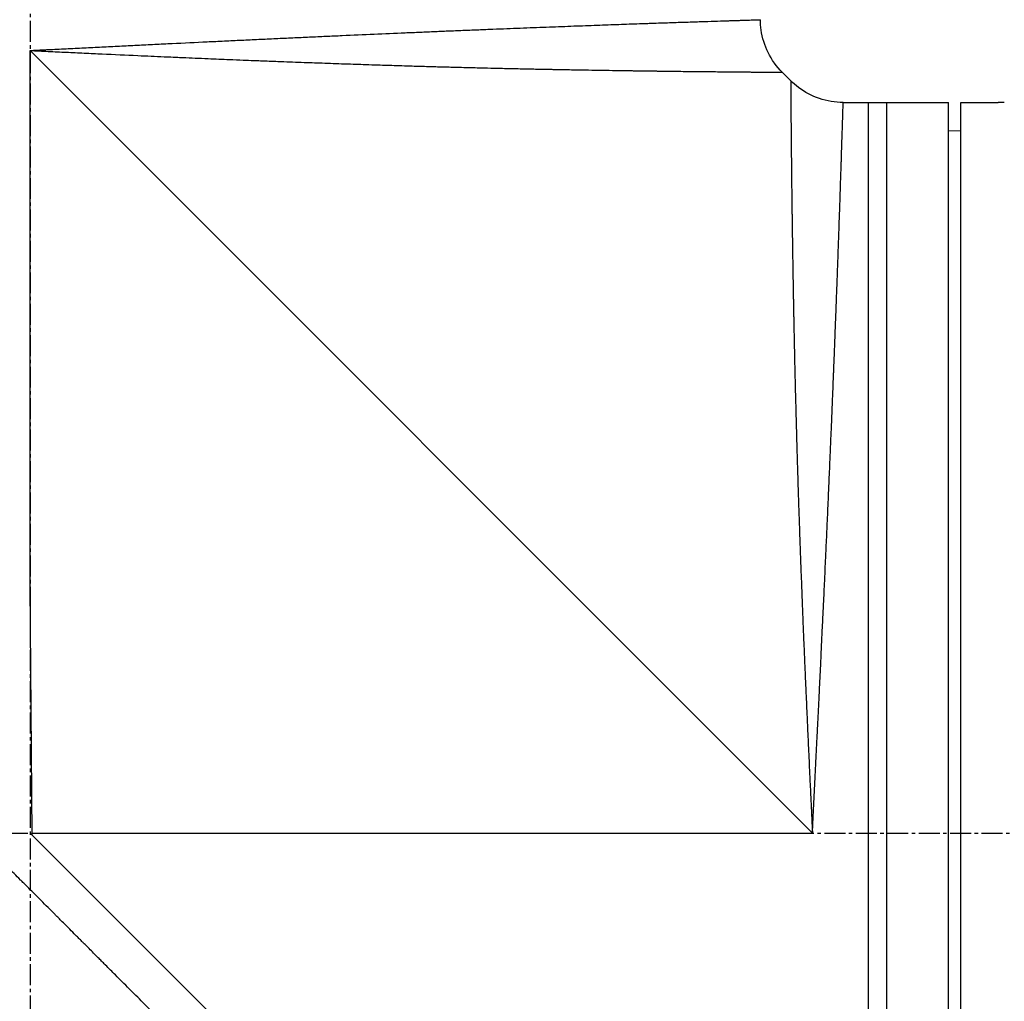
# Model space of a CAD drawing. Header units: millimetres. Extents: x 0 to 4378, y 0 to 2376.
# Tile 240 of 256: x 241 to 320, y 1222 to 1302. Entities that reach past the tile are written whole.
import ezdxf

# ---------------------------------------------------------------- set-up
doc = ezdxf.new("R2010")
doc.units = ezdxf.units.MM
doc.header["$LTSCALE"] = 0.2
doc.linetypes.add('CENTER2', pattern=[1.125, 0.75, -0.125, 0.125, -0.125])
doc.layers.add('02_Center Line', color=1, linetype='CENTER2')

# ---------------------------------------------------------------- blocks, each defined once
blk = doc.blocks.new('A$C078f5041')
for p, q in [((-63.2, 736.1), (0, 799.3)), ((0, 756.1), (0, 799.3)), ((-23.246, 798.3), (-23.246, 798.3)), ((-61.443, 796.857), (-60.757, 797.543)), ((-75.2, 795.098), (-78.2, 795.098)), ((-75.2, 677.102), (-75.2, 795.098)), ((-74.2, 677.1), (-74.2, 795.1)), ((-65.685, 795.1), (-74.2, 795.1)), ((-69.2, 677.1), (-69.2, 795.1)), ((-67.7, 795.1), (-67.7, 677.1)), ((-75.2, 792.795), (-74.2, 792.813)), ((-0.176, 735.927), (0, 756.1)), ((-0.175, 736.1), (-63.2, 736.1)), ((-22.441, 713.659), (-0.176, 735.924)), ((-0.176, 735.924), (0, 736.1)), ((-0.176, 735.927), (0, 736.1)), ((-0.176, 735.924), (-0.176, 735.927))]:
    blk.add_line(p, q)
for points, knots in [([(-60.757, 797.543), (-60.299, 798.001), (-59.911, 798.542), (-59.34, 799.694), (-59.147, 800.318), (-59.02, 801.225), (-59, 801.506), (-59, 801.785)], [0, 0, 0, 0, 0.1945418, 0.1945418, 0.385603, 0.385603, 0.4694914, 0.4694914, 0.4694914, 0.4694914]), ([(0, 799.3), (-0.015, 799.301), (-0.045, 799.302), (-0.106, 799.305), (-0.212, 799.31), (-0.364, 799.318), (-0.546, 799.326), (-0.789, 799.338), (-1.093, 799.353), (-1.578, 799.377), (-2.183, 799.406), (-2.908, 799.442), (-3.631, 799.478), (-4.593, 799.526), (-5.792, 799.586), (-7.225, 799.657), (-8.652, 799.728), (-10.073, 799.798), (-11.96, 799.891), (-13.835, 799.981), (-15.698, 800.07), (-16.858, 800.124), (-17.782, 800.168), (-18.474, 800.201), (-19.165, 800.233), (-19.854, 800.265), (-20.539, 800.297), (-21.446, 800.339), (-22.569, 800.391), (-23.899, 800.451), (-25.65, 800.53), (-27.795, 800.624), (-29.884, 800.715), (-31.521, 800.784), (-32.732, 800.836), (-33.925, 800.885), (-35.101, 800.933), (-36.066, 800.972), (-36.83, 801.003), (-37.587, 801.033), (-38.515, 801.07), (-39.603, 801.112), (-40.663, 801.154), (-42.042, 801.206), (-43.7, 801.268), (-45.27, 801.326), (-46.473, 801.369), (-47.349, 801.4), (-48.198, 801.431), (-49.021, 801.459), (-49.684, 801.482), (-50.201, 801.5), (-50.707, 801.517), (-51.318, 801.538), (-52.252, 801.569), (-53.336, 801.605), (-54.506, 801.644), (-55.547, 801.677), (-56.305, 801.701), (-56.846, 801.718), (-57.156, 801.728), (-57.387, 801.735), (-57.552, 801.741), (-57.709, 801.746), (-57.906, 801.752), (-58.129, 801.759), (-58.438, 801.768), (-58.677, 801.775), (-58.844, 801.78), (-58.934, 801.783), (-58.979, 801.785), (-58.997, 801.785), (-59, 801.785), (-59, 801.785), (-59, 801.785)], [-0.0000644, -0.0000644, -0.0000644, -0.0000644, -0.0000148, 0.0000348, 0.000134, 0.0003324, 0.0005308, 0.0007292, 0.001126, 0.0015228, 0.0023163, 0.0031099, 0.0039035, 0.0046971, 0.0062842, 0.0078714, 0.0094585, 0.0110457, 0.0126328, 0.0158071, 0.0173942, 0.0189814, 0.019775, 0.0205685, 0.0213621, 0.0221557, 0.0229493, 0.0237428, 0.02533, 0.0269171, 0.0285043, 0.0316786, 0.0348529, 0.03644, 0.0380272, 0.0396143, 0.0412015, 0.0427886, 0.0435822, 0.0443758, 0.0459629, 0.04755, 0.0491372, 0.0507243, 0.0538986, 0.0570729, 0.0586601, 0.0602472, 0.0618344, 0.0634215, 0.0650087, 0.0658022, 0.0665958, 0.068183, 0.0697701, 0.0729444, 0.0761187, 0.079293, 0.0824673, 0.0840544, 0.0856416, 0.0864352, 0.0872287, 0.0880223, 0.0888159, 0.090403, 0.0919902, 0.0951645, 0.0967516, 0.0983388, 0.0999259, 0.1007195, 0.1015131, 0.1015159, 0.1015159, 0.1015159, 0.1015159]), ([(0, 799.3), (-0.121, 799.294), (-0.244, 799.288), (-0.366, 799.282), (-0.488, 799.276), (-0.61, 799.27), (-0.732, 799.264), (-0.977, 799.252), (-1.22, 799.241), (-1.463, 799.229), (-1.713, 799.217), (-1.962, 799.205), (-2.211, 799.193), (-2.448, 799.182), (-2.685, 799.17), (-2.92, 799.159), (-3.408, 799.136), (-3.892, 799.113), (-4.372, 799.091), (-4.381, 799.09), (-4.39, 799.09), (-4.399, 799.09), (-4.875, 799.067), (-5.349, 799.045), (-5.819, 799.024), (-6.793, 798.979), (-7.753, 798.935), (-8.696, 798.892), (-8.701, 798.892), (-8.705, 798.892), (-8.709, 798.892), (-9.423, 798.86), (-10.128, 798.828), (-10.824, 798.797), (-11.068, 798.787), (-11.312, 798.776), (-11.554, 798.765), (-11.726, 798.758), (-11.897, 798.751), (-12.067, 798.743), (-12.757, 798.714), (-13.438, 798.685), (-14.108, 798.656), (-14.203, 798.652), (-14.298, 798.648), (-14.393, 798.645), (-14.973, 798.62), (-15.546, 798.597), (-16.111, 798.574), (-16.483, 798.559), (-16.851, 798.544), (-17.215, 798.529), (-17.508, 798.517), (-17.798, 798.506), (-18.086, 798.494), (-18.265, 798.487), (-18.443, 798.48), (-18.62, 798.474), (-19.091, 798.455), (-19.557, 798.437), (-20.016, 798.42), (-20.659, 798.395), (-21.291, 798.371), (-21.911, 798.349), (-22.204, 798.338), (-22.494, 798.327), (-22.781, 798.317), (-23.053, 798.307), (-23.323, 798.297), (-23.591, 798.288), (-24.198, 798.266), (-24.793, 798.245), (-25.377, 798.225), (-25.411, 798.224), (-25.445, 798.223), (-25.479, 798.222), (-26.035, 798.203), (-26.579, 798.185), (-27.114, 798.167), (-27.452, 798.156), (-27.786, 798.145), (-28.116, 798.135), (-28.346, 798.127), (-28.574, 798.12), (-28.8, 798.113), (-29.361, 798.096), (-29.91, 798.079), (-30.446, 798.063), (-30.528, 798.06), (-30.61, 798.058), (-30.691, 798.055), (-31.148, 798.042), (-31.596, 798.029), (-32.035, 798.016), (-32.432, 798.005), (-32.822, 797.994), (-33.204, 797.984), (-33.329, 797.98), (-33.452, 797.977), (-33.575, 797.974), (-33.758, 797.969), (-33.94, 797.964), (-34.12, 797.959), (-34.613, 797.946), (-35.094, 797.934), (-35.563, 797.922), (-35.593, 797.921), (-35.623, 797.92), (-35.653, 797.92), (-36.063, 797.909), (-36.463, 797.9), (-36.853, 797.89), (-36.885, 797.889), (-36.917, 797.889), (-36.949, 797.888), (-37.32, 797.879), (-37.682, 797.871), (-38.036, 797.863), (-38.13, 797.861), (-38.224, 797.858), (-38.316, 797.856), (-38.755, 797.847), (-39.181, 797.837), (-39.594, 797.828), (-39.843, 797.823), (-40.087, 797.818), (-40.326, 797.813), (-40.493, 797.81), (-40.658, 797.806), (-40.821, 797.803), (-41.21, 797.795), (-41.587, 797.788), (-41.952, 797.781), (-42.013, 797.78), (-42.074, 797.778), (-42.137, 797.777), (-42.197, 797.776), (-42.26, 797.775), (-42.325, 797.774), (-42.384, 797.773), (-42.445, 797.771), (-42.51, 797.77), (-42.514, 797.77), (-42.517, 797.77), (-42.52, 797.77), (-42.535, 797.77), (-42.551, 797.769), (-42.566, 797.769), (-42.632, 797.768), (-42.704, 797.767), (-42.779, 797.765), (-42.85, 797.764), (-42.925, 797.762), (-43.001, 797.761), (-43.075, 797.76), (-43.15, 797.758), (-43.225, 797.757), (-43.238, 797.757), (-43.251, 797.756), (-43.263, 797.756), (-43.681, 797.748), (-44.086, 797.741), (-44.479, 797.734), (-44.516, 797.734), (-44.553, 797.733), (-44.589, 797.732), (-44.949, 797.726), (-45.299, 797.72), (-45.638, 797.714), (-45.955, 797.709), (-46.263, 797.704), (-46.563, 797.699), (-46.635, 797.698), (-46.706, 797.697), (-46.776, 797.696), (-47.139, 797.69), (-47.49, 797.685), (-47.829, 797.68), (-48.034, 797.677), (-48.234, 797.674), (-48.43, 797.671), (-48.566, 797.67), (-48.7, 797.668), (-48.832, 797.666), (-49.148, 797.661), (-49.452, 797.657), (-49.746, 797.653), (-49.806, 797.653), (-49.866, 797.652), (-49.926, 797.651), (-49.985, 797.65), (-50.045, 797.649), (-50.106, 797.649), (-50.133, 797.648), (-50.161, 797.648), (-50.189, 797.647), (-50.195, 797.647), (-50.201, 797.647), (-50.208, 797.647), (-50.271, 797.646), (-50.337, 797.646), (-50.404, 797.645), (-50.47, 797.644), (-50.536, 797.643), (-50.603, 797.642), (-50.641, 797.642), (-50.679, 797.641), (-50.716, 797.641), (-50.821, 797.639), (-50.925, 797.638), (-51.027, 797.636), (-51.245, 797.634), (-51.458, 797.631), (-51.666, 797.628), (-51.723, 797.628), (-51.78, 797.627), (-51.836, 797.626), (-52.087, 797.623), (-52.33, 797.62), (-52.566, 797.617), (-52.837, 797.614), (-53.098, 797.611), (-53.35, 797.608), (-53.384, 797.608), (-53.418, 797.607), (-53.452, 797.607), (-53.732, 797.604), (-54.001, 797.601), (-54.259, 797.598), (-54.419, 797.597), (-54.574, 797.595), (-54.726, 797.594), (-54.827, 797.593), (-54.926, 797.592), (-55.024, 797.591), (-55.261, 797.589), (-55.488, 797.587), (-55.704, 797.585), (-55.757, 797.584), (-55.809, 797.584), (-55.861, 797.583), (-55.896, 797.583), (-55.932, 797.582), (-55.968, 797.582), (-56.019, 797.582), (-56.071, 797.581), (-56.123, 797.581), (-56.158, 797.58), (-56.194, 797.58), (-56.229, 797.58), (-56.41, 797.578), (-56.586, 797.576), (-56.758, 797.574), (-56.863, 797.573), (-56.966, 797.573), (-57.067, 797.572), (-57.129, 797.571), (-57.189, 797.57), (-57.25, 797.57), (-57.407, 797.569), (-57.561, 797.567), (-57.71, 797.566), (-57.745, 797.566), (-57.779, 797.565), (-57.813, 797.565), (-57.849, 797.565), (-57.885, 797.565), (-57.918, 797.564), (-57.952, 797.564), (-57.983, 797.564), (-58.013, 797.564), (-58.019, 797.563), (-58.026, 797.563), (-58.032, 797.563), (-58.047, 797.563), (-58.061, 797.563), (-58.075, 797.563), (-58.095, 797.563), (-58.114, 797.563), (-58.133, 797.562), (-58.146, 797.562), (-58.159, 797.562), (-58.173, 797.562), (-58.224, 797.561), (-58.279, 797.561), (-58.336, 797.56), (-58.395, 797.56), (-58.457, 797.559), (-58.521, 797.558), (-58.587, 797.558), (-58.656, 797.557), (-58.727, 797.556), (-58.77, 797.556), (-58.814, 797.556), (-58.859, 797.555), (-58.887, 797.555), (-58.916, 797.555), (-58.945, 797.555), (-59.017, 797.554), (-59.09, 797.554), (-59.165, 797.554), (-59.237, 797.553), (-59.309, 797.553), (-59.382, 797.553), (-59.414, 797.552), (-59.445, 797.552), (-59.476, 797.552), (-59.497, 797.552), (-59.518, 797.552), (-59.538, 797.552), (-59.558, 797.551), (-59.576, 797.551), (-59.593, 797.551), (-59.601, 797.551), (-59.608, 797.551), (-59.615, 797.551), (-59.674, 797.551), (-59.729, 797.55), (-59.78, 797.55), (-59.832, 797.55), (-59.88, 797.55), (-59.926, 797.55), (-59.972, 797.549), (-60.015, 797.549), (-60.055, 797.549), (-60.06, 797.549), (-60.065, 797.549), (-60.07, 797.549), (-60.105, 797.548), (-60.138, 797.548), (-60.169, 797.548), (-60.205, 797.548), (-60.238, 797.547), (-60.269, 797.547), (-60.301, 797.546), (-60.33, 797.546), (-60.356, 797.546), (-60.383, 797.545), (-60.407, 797.545), (-60.428, 797.545), (-60.433, 797.545), (-60.438, 797.545), (-60.443, 797.545), (-60.446, 797.545), (-60.449, 797.545), (-60.452, 797.545), (-60.453, 797.545), (-60.454, 797.545), (-60.455, 797.545), (-60.469, 797.544), (-60.483, 797.544), (-60.497, 797.544), (-60.51, 797.544), (-60.523, 797.544), (-60.536, 797.544), (-60.54, 797.544), (-60.544, 797.544), (-60.548, 797.544), (-60.578, 797.544), (-60.605, 797.544), (-60.628, 797.544), (-60.648, 797.544), (-60.665, 797.544), (-60.68, 797.544), (-60.682, 797.544), (-60.685, 797.544), (-60.687, 797.544), (-60.704, 797.544), (-60.718, 797.543), (-60.729, 797.543), (-60.732, 797.543), (-60.735, 797.543), (-60.738, 797.543), (-60.744, 797.543), (-60.748, 797.543), (-60.751, 797.543), (-60.755, 797.543), (-60.757, 797.543), (-60.757, 797.543), (-60.757, 797.543), (-60.757, 797.543), (-60.757, 797.543)], [0, 0, 0, 0, 0.0014582, 0.0014582, 0.0014582, 0.0029295, 0.0029295, 0.0029295, 0.0058987, 0.0058987, 0.0058987, 0.0089592, 0.0089592, 0.0089592, 0.0118693, 0.0118693, 0.0118693, 0.0178873, 0.0178873, 0.0178873, 0.017997, 0.017997, 0.017997, 0.0239681, 0.0239681, 0.0239681, 0.0363443, 0.0363443, 0.0363443, 0.0364008, 0.0364008, 0.0364008, 0.0457618, 0.0457618, 0.0457618, 0.0490535, 0.0490535, 0.0490535, 0.0513847, 0.0513847, 0.0513847, 0.0608221, 0.0608221, 0.0608221, 0.0621609, 0.0621609, 0.0621609, 0.0703585, 0.0703585, 0.0703585, 0.0757423, 0.0757423, 0.0757423, 0.0800603, 0.0800603, 0.0800603, 0.0827366, 0.0827366, 0.0827366, 0.0898577, 0.0898577, 0.0898577, 0.0998212, 0.0998212, 0.0998212, 0.1045193, 0.1045193, 0.1045193, 0.1089687, 0.1089687, 0.1089687, 0.1190636, 0.1190636, 0.1190636, 0.119652, 0.119652, 0.119652, 0.1292845, 0.1292845, 0.1292845, 0.1353798, 0.1353798, 0.1353798, 0.1396373, 0.1396373, 0.1396373, 0.1501983, 0.1501983, 0.1501983, 0.1518151, 0.1518151, 0.1518151, 0.1608855, 0.1608855, 0.1608855, 0.1690935, 0.1690935, 0.1690935, 0.1717653, 0.1717653, 0.1717653, 0.1757473, 0.1757473, 0.1757473, 0.1866814, 0.1866814, 0.1866814, 0.187386, 0.187386, 0.187386, 0.1969813, 0.1969813, 0.1969813, 0.1977672, 0.1977672, 0.1977672, 0.2069115, 0.2069115, 0.2069115, 0.2093349, 0.2093349, 0.2093349, 0.2208126, 0.2208126, 0.2208126, 0.2277152, 0.2277152, 0.2277152, 0.2325259, 0.2325259, 0.2325259, 0.244038, 0.244038, 0.244038, 0.2459654, 0.2459654, 0.2459654, 0.2478421, 0.2478421, 0.2478421, 0.2495275, 0.2495275, 0.2495275, 0.249613, 0.249613, 0.249613, 0.25, 0.25, 0.25, 0.2516476, 0.2516476, 0.2516476, 0.2532106, 0.2532106, 0.2532106, 0.2547284, 0.2547284, 0.2547284, 0.2549863, 0.2549863, 0.2549863, 0.2634289, 0.2634289, 0.2634289, 0.2642221, 0.2642221, 0.2642221, 0.271998, 0.271998, 0.271998, 0.2792489, 0.2792489, 0.2792489, 0.280977, 0.280977, 0.280977, 0.289879, 0.289879, 0.289879, 0.2952613, 0.2952613, 0.2952613, 0.2989833, 0.2989833, 0.2989833, 0.3079141, 0.3079141, 0.3079141, 0.3097461, 0.3097461, 0.3097461, 0.311532, 0.311532, 0.311532, 0.3123289, 0.3123289, 0.3123289, 0.3125, 0.3125, 0.3125, 0.314287, 0.314287, 0.314287, 0.3160237, 0.3160237, 0.3160237, 0.3170092, 0.3170092, 0.3170092, 0.3197491, 0.3197491, 0.3197491, 0.3255668, 0.3255668, 0.3255668, 0.3271661, 0.3271661, 0.3271661, 0.334276, 0.334276, 0.334276, 0.3424225, 0.3424225, 0.3424225, 0.3435236, 0.3435236, 0.3435236, 0.3526653, 0.3526653, 0.3526653, 0.3583233, 0.3583233, 0.3583233, 0.3620964, 0.3620964, 0.3620964, 0.3712664, 0.3712664, 0.3712664, 0.3734883, 0.3734883, 0.3734883, 0.375, 0.375, 0.375, 0.3771713, 0.3771713, 0.3771713, 0.3786541, 0.3786541, 0.3786541, 0.3861963, 0.3861963, 0.3861963, 0.3907929, 0.3907929, 0.3907929, 0.3935778, 0.3935778, 0.3935778, 0.400871, 0.400871, 0.400871, 0.4025851, 0.4025851, 0.4025851, 0.4044176, 0.4044176, 0.4044176, 0.40625, 0.40625, 0.40625, 0.4066581, 0.4066581, 0.4066581, 0.4076462, 0.4076462, 0.4076462, 0.4091263, 0.4091263, 0.4091263, 0.4101731, 0.4101731, 0.4101731, 0.4141681, 0.4141681, 0.4141681, 0.4182493, 0.4182493, 0.4182493, 0.4224378, 0.4224378, 0.4224378, 0.4249963, 0.4249963, 0.4249963, 0.4266301, 0.4266301, 0.4266301, 0.430698, 0.430698, 0.430698, 0.4346489, 0.4346489, 0.4346489, 0.4363565, 0.4363565, 0.4363565, 0.4375, 0.4375, 0.4375, 0.4385807, 0.4385807, 0.4385807, 0.4390424, 0.4390424, 0.4390424, 0.4427333, 0.4427333, 0.4427333, 0.4465086, 0.4465086, 0.4465086, 0.4503746, 0.4503746, 0.4503746, 0.4508698, 0.4508698, 0.4508698, 0.4543379, 0.4543379, 0.4543379, 0.4584538, 0.4584538, 0.4584538, 0.4627825, 0.4627825, 0.4627825, 0.4671111, 0.4671111, 0.4671111, 0.4680758, 0.4680758, 0.4680758, 0.4685907, 0.4685907, 0.4685907, 0.46875, 0.46875, 0.46875, 0.4709648, 0.4709648, 0.4709648, 0.4731517, 0.4731517, 0.4731517, 0.4738308, 0.4738308, 0.4738308, 0.4792309, 0.4792309, 0.4792309, 0.4837924, 0.4837924, 0.4837924, 0.4845502, 0.4845502, 0.4845502, 0.4900434, 0.4900434, 0.4900434, 0.491732, 0.491732, 0.491732, 0.4954313, 0.4954313, 0.4954313, 0.5, 0.5, 0.5, 0.5000148, 0.5000148, 0.5000148, 0.5000148]), ([(-65.685, 795.1), (-65.037, 795.1), (-64.38, 795.208), (-63.162, 795.619), (-62.585, 795.924), (-61.852, 796.475), (-61.64, 796.66), (-61.443, 796.857)], [0, 0, 0, 0, 0.1945418, 0.1945418, 0.385603, 0.385603, 0.4694914, 0.4694914, 0.4694914, 0.4694914]), ([(-61.443, 796.857), (-61.443, 796.857), (-61.443, 796.857), (-61.443, 796.857), (-61.443, 796.854), (-61.443, 796.845), (-61.443, 796.842), (-61.443, 796.833), (-61.443, 796.827), (-61.443, 796.81), (-61.444, 796.796), (-61.444, 796.779), (-61.444, 796.778), (-61.444, 796.759), (-61.444, 796.739), (-61.444, 796.692), (-61.444, 796.665), (-61.444, 796.627), (-61.444, 796.618), (-61.444, 796.599), (-61.444, 796.589), (-61.444, 796.574), (-61.444, 796.569), (-61.445, 796.56), (-61.445, 796.556), (-61.445, 796.542), (-61.445, 796.533), (-61.445, 796.515), (-61.445, 796.505), (-61.445, 796.494), (-61.445, 796.493), (-61.446, 796.467), (-61.446, 796.441), (-61.447, 796.383), (-61.447, 796.352), (-61.448, 796.285), (-61.448, 796.249), (-61.448, 796.197), (-61.449, 796.184), (-61.449, 796.144), (-61.449, 796.117), (-61.449, 796.045), (-61.45, 796), (-61.45, 795.902), (-61.45, 795.851), (-61.451, 795.77), (-61.451, 795.743), (-61.451, 795.703), (-61.451, 795.691), (-61.451, 795.673), (-61.451, 795.669), (-61.451, 795.656), (-61.452, 795.648), (-61.452, 795.601), (-61.452, 795.562), (-61.452, 795.498), (-61.453, 795.473), (-61.453, 795.393), (-61.453, 795.338), (-61.454, 795.265), (-61.454, 795.248), (-61.454, 795.174), (-61.455, 795.118), (-61.455, 795.047), (-61.455, 795.031), (-61.456, 794.996), (-61.456, 794.977), (-61.456, 794.899), (-61.457, 794.842), (-61.458, 794.73), (-61.458, 794.676), (-61.459, 794.566), (-61.459, 794.511), (-61.461, 794.406), (-61.461, 794.357), (-61.462, 794.294), (-61.462, 794.278), (-61.462, 794.243), (-61.463, 794.226), (-61.463, 794.194), (-61.463, 794.179), (-61.463, 794.153), (-61.463, 794.142), (-61.464, 794.094), (-61.464, 794.055), (-61.465, 793.973), (-61.465, 793.93), (-61.466, 793.843), (-61.466, 793.798), (-61.468, 793.602), (-61.469, 793.447), (-61.471, 793.248), (-61.471, 793.208), (-61.473, 793.043), (-61.474, 792.916), (-61.477, 792.638), (-61.478, 792.485), (-61.48, 792.289), (-61.48, 792.248), (-61.481, 792.191), (-61.481, 792.174), (-61.481, 792.127), (-61.482, 792.096), (-61.483, 791.953), (-61.484, 791.839), (-61.486, 791.641), (-61.487, 791.558), (-61.49, 791.266), (-61.492, 791.05), (-61.494, 790.798), (-61.494, 790.771), (-61.497, 790.494), (-61.5, 790.235), (-61.504, 789.797), (-61.506, 789.626), (-61.509, 789.35), (-61.51, 789.249), (-61.515, 788.867), (-61.518, 788.577), (-61.523, 788.165), (-61.525, 788.051), (-61.528, 787.766), (-61.531, 787.592), (-61.533, 787.398), (-61.533, 787.381), (-61.534, 787.286), (-61.535, 787.207), (-61.538, 787.025), (-61.539, 786.921), (-61.541, 786.765), (-61.542, 786.713), (-61.543, 786.609), (-61.544, 786.557), (-61.545, 786.5), (-61.545, 786.491), (-61.546, 786.418), (-61.547, 786.354), (-61.549, 786.182), (-61.55, 786.076), (-61.553, 785.861), (-61.555, 785.754), (-61.556, 785.618), (-61.557, 785.592), (-61.561, 785.259), (-61.566, 784.941), (-61.571, 784.584), (-61.571, 784.557), (-61.576, 784.23), (-61.58, 783.92), (-61.59, 783.297), (-61.594, 782.985), (-61.6, 782.623), (-61.601, 782.583), (-61.607, 782.183), (-61.613, 781.811), (-61.624, 781.186), (-61.628, 780.94), (-61.635, 780.549), (-61.637, 780.407), (-61.645, 779.97), (-61.65, 779.67), (-61.657, 779.3), (-61.658, 779.236), (-61.661, 779.109), (-61.662, 779.045), (-61.664, 778.954), (-61.664, 778.923), (-61.667, 778.799), (-61.668, 778.704), (-61.672, 778.494), (-61.674, 778.38), (-61.679, 778.151), (-61.681, 778.037), (-61.684, 777.871), (-61.685, 777.82), (-61.693, 777.399), (-61.701, 777.018), (-61.71, 776.558), (-61.711, 776.492), (-61.719, 776.099), (-61.726, 775.764), (-61.742, 775.014), (-61.751, 774.597), (-61.761, 774.157), (-61.761, 774.147), (-61.767, 773.925), (-61.771, 773.709), (-61.781, 773.314), (-61.785, 773.135), (-61.793, 772.807), (-61.796, 772.658), (-61.806, 772.261), (-61.812, 772.009), (-61.826, 771.449), (-61.834, 771.138), (-61.854, 770.358), (-61.866, 769.881), (-61.88, 769.363), (-61.881, 769.334), (-61.894, 768.854), (-61.907, 768.392), (-61.927, 767.677), (-61.934, 767.431), (-61.945, 767.053), (-61.948, 766.923), (-61.964, 766.396), (-61.975, 765.993), (-62.001, 765.136), (-62.015, 764.68), (-62.033, 764.125), (-62.036, 764.033), (-62.057, 763.387), (-62.075, 762.822), (-62.102, 762.025), (-62.109, 761.803), (-62.129, 761.226), (-62.141, 760.868), (-62.163, 760.238), (-62.173, 759.968), (-62.185, 759.617), (-62.188, 759.538), (-62.194, 759.379), (-62.197, 759.301), (-62.2, 759.204), (-62.201, 759.181), (-62.205, 759.066), (-62.208, 758.974), (-62.219, 758.684), (-62.226, 758.488), (-62.24, 758.096), (-62.248, 757.901), (-62.261, 757.533), (-62.268, 757.361), (-62.287, 756.836), (-62.301, 756.48), (-62.326, 755.822), (-62.338, 755.521), (-62.356, 755.052), (-62.363, 754.887), (-62.386, 754.28), (-62.404, 753.836), (-62.423, 753.363), (-62.425, 753.305), (-62.428, 753.247), (-62.452, 752.639), (-62.476, 752.057), (-62.505, 751.368), (-62.509, 751.267), (-62.523, 750.942), (-62.532, 750.718), (-62.562, 750.028), (-62.582, 749.558), (-62.623, 748.611), (-62.645, 748.135), (-62.695, 747.004), (-62.724, 746.346), (-62.767, 745.387), (-62.78, 745.093), (-62.821, 744.188), (-62.848, 743.574), (-62.892, 742.611), (-62.908, 742.266), (-62.94, 741.583), (-62.955, 741.245), (-62.978, 740.761), (-62.985, 740.617), (-63.005, 740.184), (-63.018, 739.894), (-63.041, 739.409), (-63.05, 739.215), (-63.082, 738.537), (-63.106, 738.051), (-63.136, 737.428), (-63.142, 737.293), (-63.154, 737.049), (-63.159, 736.941), (-63.17, 736.71), (-63.176, 736.588), (-63.186, 736.387), (-63.19, 736.307), (-63.196, 736.185), (-63.198, 736.142), (-63.2, 736.1)], [0.500043, 0.500043, 0.500043, 0.500043, 0.500058, 0.500058, 0.5057686, 0.5057686, 0.508395, 0.508395, 0.5113476, 0.5113476, 0.5164052, 0.5164052, 0.5167342, 0.5167342, 0.5220254, 0.5220254, 0.5271797, 0.5271797, 0.5287113, 0.5287113, 0.5303162, 0.5303162, 0.53125, 0.53125, 0.5319662, 0.5319662, 0.533674, 0.533674, 0.5354161, 0.5354161, 0.5356727, 0.5356727, 0.5399715, 0.5399715, 0.5441518, 0.5441518, 0.5482206, 0.5482206, 0.5495578, 0.5495578, 0.5521381, 0.5521381, 0.5559755, 0.5559755, 0.5597029, 0.5597029, 0.5614637, 0.5614637, 0.5622335, 0.5622335, 0.5625, 0.5625, 0.562939, 0.562939, 0.5650757, 0.5650757, 0.5664062, 0.5664062, 0.5694074, 0.5694074, 0.5703636, 0.5703636, 0.5734662, 0.5734662, 0.5743915, 0.5743915, 0.5754812, 0.5754812, 0.5789036, 0.5789036, 0.5823341, 0.5823341, 0.5861825, 0.5861825, 0.5899662, 0.5899662, 0.5914138, 0.5914138, 0.5927656, 0.5927656, 0.59375, 0.59375, 0.5943853, 0.5943853, 0.5966149, 0.5966149, 0.5988245, 0.5988245, 0.601034, 0.601034, 0.6084151, 0.6084151, 0.6102757, 0.6102757, 0.6159665, 0.6159665, 0.6225557, 0.6225557, 0.6242814, 0.6242814, 0.625, 0.625, 0.626361, 0.626361, 0.6312151, 0.6312151, 0.6346429, 0.6346429, 0.6430327, 0.6430327, 0.6440623, 0.6440623, 0.6532744, 0.6532744, 0.6589683, 0.6589683, 0.6622065, 0.6622065, 0.6709933, 0.6709933, 0.6742699, 0.6742699, 0.6791188, 0.6791188, 0.6795786, 0.6795786, 0.6817124, 0.6817124, 0.6844623, 0.6844623, 0.6858193, 0.6858193, 0.6872431, 0.6872431, 0.6875, 0.6875, 0.6894457, 0.6894457, 0.692685, 0.692685, 0.6959343, 0.6959343, 0.6967163, 0.6967163, 0.7057878, 0.7057878, 0.706518, 0.706518, 0.7147153, 0.7147153, 0.7224637, 0.7224637, 0.7234298, 0.7234298, 0.7320289, 0.7320289, 0.7374297, 0.7374297, 0.7404536, 0.7404536, 0.7466289, 0.7466289, 0.7479034, 0.7479034, 0.7492698, 0.7492698, 0.75, 0.75, 0.7524681, 0.7524681, 0.7555299, 0.7555299, 0.7586167, 0.7586167, 0.7599799, 0.7599799, 0.7698225, 0.7698225, 0.7714515, 0.7714515, 0.7795271, 0.7795271, 0.7890209, 0.7890209, 0.7892428, 0.7892428, 0.7939229, 0.7939229, 0.7977128, 0.7977128, 0.8007925, 0.8007925, 0.8058847, 0.8058847, 0.8119618, 0.8119618, 0.8209024, 0.8209024, 0.8214338, 0.8214338, 0.8296548, 0.8296548, 0.8338864, 0.8338864, 0.8360889, 0.8360889, 0.8427513, 0.8427513, 0.8500036, 0.8500036, 0.8514377, 0.8514377, 0.8600265, 0.8600265, 0.8632984, 0.8632984, 0.8684772, 0.8684772, 0.8722986, 0.8722986, 0.8734066, 0.8734066, 0.8745972, 0.8745972, 0.875, 0.875, 0.8766584, 0.8766584, 0.8802451, 0.8802451, 0.8838662, 0.8838662, 0.8870584, 0.8870584, 0.8935654, 0.8935654, 0.8989855, 0.8989855, 0.9019284, 0.9019284, 0.9097258, 0.9097258, 0.9101366, 0.91073, 0.91073, 0.92067, 0.92067, 0.9223748, 0.9223748, 0.9261233, 0.9261233, 0.9338797, 0.9338797, 0.9416083, 0.9416083, 0.9520619, 0.9520619, 0.9566728, 0.9566728, 0.966138, 0.966138, 0.9713871, 0.9713871, 0.9764738, 0.9764738, 0.9786321, 0.9786321, 0.9829416, 0.9829416, 0.985812, 0.985812, 0.992934, 0.992934, 0.9948933, 0.9948933, 0.9964793, 0.9964793, 0.9982491, 0.9982491, 0.9993882, 0.9993882, 1, 1, 1, 1]), ([(-78.7, 795.1), (-78.7, 795.1), (-78.687, 795.1), (-78.636, 795.099), (-78.598, 795.099), (-78.509, 795.099), (-78.453, 795.098), (-78.33, 795.098), (-78.263, 795.098), (-78.2, 795.098)], [0.07533773, 0.07533773, 0.07533773, 0.07533773, 0.09417216, 0.09417216, 0.11300659, 0.11300659, 0.13184102, 0.13184102, 0.15067545, 0.15067545, 0.15067545, 0.15067545]), ([(-63.2, 736.1), (-63.205, 736.213), (-63.211, 736.327), (-63.217, 736.449), (-63.217, 736.457), (-63.224, 736.586), (-63.229, 736.707), (-63.247, 737.071), (-63.259, 737.314), (-63.295, 738.041), (-63.318, 738.525), (-63.366, 739.49), (-63.39, 739.972), (-63.438, 740.933), (-63.462, 741.412), (-63.521, 742.601), (-63.556, 743.309), (-63.604, 744.26), (-63.616, 744.506), (-63.663, 745.462), (-63.698, 746.17), (-63.744, 747.114), (-63.756, 747.351), (-63.801, 748.271), (-63.834, 748.953), (-63.879, 749.889), (-63.891, 750.144), (-63.94, 751.175), (-63.977, 751.947), (-64.02, 752.873), (-64.028, 753.031), (-64.057, 753.651), (-64.079, 754.113), (-64.116, 754.903), (-64.131, 755.232), (-64.153, 755.691), (-64.159, 755.822), (-64.2, 756.693), (-64.234, 757.426), (-64.275, 758.323), (-64.283, 758.495), (-64.318, 759.264), (-64.345, 759.856), (-64.384, 760.733), (-64.397, 761.022), (-64.44, 761.979), (-64.469, 762.642), (-64.506, 763.494), (-64.515, 763.689), (-64.551, 764.514), (-64.578, 765.138), (-64.614, 765.968), (-64.623, 766.18), (-64.658, 766.991), (-64.683, 767.585), (-64.717, 768.392), (-64.726, 768.611), (-64.762, 769.461), (-64.788, 770.086), (-64.82, 770.869), (-64.826, 771.034), (-64.849, 771.587), (-64.864, 771.973), (-64.891, 772.623), (-64.901, 772.889), (-64.916, 773.268), (-64.921, 773.382), (-64.946, 774.02), (-64.967, 774.535), (-64.995, 775.262), (-65.004, 775.481), (-65.033, 776.229), (-65.053, 776.75), (-65.079, 777.44), (-65.086, 777.617), (-65.112, 778.299), (-65.131, 778.795), (-65.155, 779.449), (-65.161, 779.616), (-65.185, 780.264), (-65.203, 780.736), (-65.225, 781.355), (-65.231, 781.511), (-65.253, 782.12), (-65.269, 782.565), (-65.29, 783.149), (-65.295, 783.297), (-65.315, 783.855), (-65.329, 784.256), (-65.348, 784.806), (-65.354, 784.962), (-65.369, 785.386), (-65.378, 785.651), (-65.393, 786.097), (-65.399, 786.28), (-65.408, 786.533), (-65.41, 786.606), (-65.423, 786.978), (-65.433, 787.268), (-65.449, 787.742), (-65.455, 787.929), (-65.474, 788.483), (-65.485, 788.838), (-65.499, 789.258), (-65.502, 789.337), (-65.515, 789.716), (-65.524, 790.006), (-65.537, 790.386), (-65.54, 790.486), (-65.552, 790.856), (-65.56, 791.115), (-65.571, 791.451), (-65.574, 791.539), (-65.585, 791.888), (-65.593, 792.137), (-65.602, 792.427), (-65.604, 792.481), (-65.611, 792.704), (-65.616, 792.866), (-65.624, 793.121), (-65.627, 793.218), (-65.633, 793.417), (-65.636, 793.517), (-65.642, 793.708), (-65.645, 793.799), (-65.649, 793.909), (-65.649, 793.932), (-65.654, 794.079), (-65.657, 794.193), (-65.662, 794.353), (-65.664, 794.405), (-65.669, 794.58), (-65.672, 794.687), (-65.675, 794.781), (-65.675, 794.786), (-65.676, 794.798), (-65.676, 794.806), (-65.678, 794.87), (-65.68, 794.918), (-65.681, 794.963), (-65.681, 794.967), (-65.682, 794.993), (-65.682, 795.012), (-65.684, 795.052), (-65.684, 795.07), (-65.685, 795.092), (-65.685, 795.098), (-65.685, 795.1), (-65.685, 795.1), (-65.685, 795.1), (-65.685, 795.1), (-65.685, 795.1)], [-0.00006369, -0.00006369, -0.00006369, -0.00006369, 0.0002749, 0.0002749, 0.00029662, 0.00029662, 0.00065685, 0.00065685, 0.00137732, 0.00137732, 0.00281827, 0.00281827, 0.00425922, 0.00425922, 0.00570016, 0.00570016, 0.00783713, 0.00783713, 0.00858206, 0.00858206, 0.01073937, 0.01073937, 0.01146394, 0.01146394, 0.01355714, 0.01355714, 0.01434579, 0.01434579, 0.016737, 0.016737, 0.01722762, 0.01722762, 0.01866853, 0.01866853, 0.0196979, 0.0196979, 0.02010944, 0.02010944, 0.02243826, 0.02243826, 0.02299122, 0.02299122, 0.0249203, 0.0249203, 0.02587297, 0.02587297, 0.02809219, 0.02809219, 0.02875467, 0.02875467, 0.03089929, 0.03089929, 0.03163635, 0.03163635, 0.03373459, 0.03373459, 0.03451799, 0.03451799, 0.03679202, 0.03679202, 0.03739959, 0.03739959, 0.03884037, 0.03884037, 0.0398437, 0.0398437, 0.04028115, 0.04028115, 0.04228828, 0.04228828, 0.04316269, 0.04316269, 0.04529937, 0.04529937, 0.0460442, 0.0460442, 0.04818518, 0.04818518, 0.04892569, 0.04892569, 0.05107588, 0.05107588, 0.05180715, 0.05180715, 0.05395211, 0.05395211, 0.05468859, 0.05468859, 0.05674516, 0.05674516, 0.05757, 0.05757, 0.0590107, 0.0590107, 0.06003317, 0.06003317, 0.0604514, 0.0604514, 0.06217071, 0.06217071, 0.06333278, 0.06333278, 0.06567107, 0.06567107, 0.06621415, 0.06621415, 0.06832469, 0.06832469, 0.06909551, 0.06909551, 0.07121332, 0.07121332, 0.07197686, 0.07197686, 0.07430989, 0.07430989, 0.07485828, 0.07485828, 0.07659556, 0.07659556, 0.0777399, 0.0777399, 0.07900778, 0.07900778, 0.08027502, 0.08027502, 0.08062151, 0.08062151, 0.08249886, 0.08249886, 0.08350313, 0.08350313, 0.0860261, 0.0860261, 0.08616834, 0.08616834, 0.08638474, 0.08638474, 0.08810796, 0.08810796, 0.08830066, 0.08830066, 0.08926636, 0.08926636, 0.09070485, 0.09070485, 0.09190928, 0.09190928, 0.09214797, 0.09214797, 0.09214862, 0.09214862, 0.09214862, 0.09214862]), ([(-30.185, 701.34), (-29.791, 701.734), (-29.385, 702.141), (-28.967, 702.561), (-28.553, 702.975), (-28.128, 703.402), (-27.689, 703.841), (-27.551, 703.98), (-27.411, 704.12), (-27.271, 704.26), (-27.13, 704.401), (-26.99, 704.542), (-26.85, 704.681), (-26.708, 704.823), (-26.568, 704.963), (-26.43, 705.101), (-26.416, 705.116), (-26.401, 705.13), (-26.387, 705.144), (-26.275, 705.257), (-26.166, 705.366), (-26.058, 705.473), (-25.949, 705.583), (-25.841, 705.69), (-25.733, 705.798), (-25.639, 705.892), (-25.545, 705.987), (-25.45, 706.082), (-25.138, 706.393), (-24.815, 706.716), (-24.479, 707.052), (-24.144, 707.386), (-23.798, 707.732), (-23.439, 708.091), (-23.336, 708.193), (-23.232, 708.297), (-23.129, 708.4), (-23.025, 708.504), (-22.921, 708.607), (-22.821, 708.707), (-22.716, 708.813), (-22.613, 708.915), (-22.517, 709.011), (-22.503, 709.025), (-22.489, 709.039), (-22.475, 709.053), (-22.451, 709.076), (-22.43, 709.097), (-22.411, 709.117), (-22.371, 709.157), (-22.338, 709.189), (-22.308, 709.22), (-22.284, 709.243), (-22.262, 709.265), (-22.238, 709.289), (-22.171, 709.356), (-22.092, 709.435), (-22.002, 709.525), (-21.911, 709.615), (-21.809, 709.717), (-21.695, 709.831), (-21.58, 709.945), (-21.454, 710.071), (-21.316, 710.209), (-21.296, 710.229), (-21.276, 710.249), (-21.255, 710.27), (-21.112, 710.413), (-20.957, 710.568), (-20.789, 710.735), (-20.725, 710.799), (-20.659, 710.865), (-20.594, 710.929), (-20.539, 710.985), (-20.484, 711.039), (-20.433, 711.09), (-20.329, 711.194), (-20.231, 711.292), (-20.137, 711.386), (-20.037, 711.485), (-19.943, 711.579), (-19.852, 711.671), (-19.828, 711.694), (-19.804, 711.718), (-19.781, 711.741), (-19.58, 711.941), (-19.391, 712.13), (-19.213, 712.308), (-19.034, 712.486), (-18.866, 712.654), (-18.71, 712.81), (-18.6, 712.92), (-18.496, 713.024), (-18.395, 713.124), (-18.174, 713.345), (-17.939, 713.58), (-17.69, 713.828), (-17.441, 714.077), (-17.178, 714.34), (-16.902, 714.616), (-16.625, 714.893), (-16.335, 715.183), (-16.031, 715.486), (-15.743, 715.775), (-15.442, 716.076), (-15.129, 716.389), (-15.111, 716.407), (-15.094, 716.424), (-15.076, 716.442), (-14.977, 716.541), (-14.877, 716.642), (-14.777, 716.741), (-14.675, 716.843), (-14.575, 716.944), (-14.478, 717.041), (-14.438, 717.081), (-14.398, 717.121), (-14.359, 717.16), (-14.348, 717.171), (-14.336, 717.183), (-14.325, 717.194), (-14.078, 717.441), (-13.833, 717.686), (-13.591, 717.928), (-13.347, 718.173), (-13.105, 718.415), (-12.864, 718.656), (-12.621, 718.9), (-12.379, 719.142), (-12.138, 719.384), (-12.073, 719.449), (-12.008, 719.514), (-11.943, 719.579), (-11.625, 719.897), (-11.308, 720.215), (-10.99, 720.533), (-10.73, 720.794), (-10.469, 721.055), (-10.208, 721.317), (-9.841, 721.684), (-9.474, 722.051), (-9.108, 722.419), (-8.739, 722.788), (-8.371, 723.156), (-8.004, 723.524), (-7.633, 723.895), (-7.264, 724.266), (-6.896, 724.634), (-6.629, 724.902), (-6.362, 725.169), (-6.097, 725.434), (-6.087, 725.444), (-6.077, 725.455), (-6.067, 725.465), (-5.97, 725.561), (-5.877, 725.655), (-5.783, 725.748), (-5.69, 725.842), (-5.597, 725.935), (-5.502, 726.03), (-5.488, 726.044), (-5.474, 726.058), (-5.46, 726.072), (-5.244, 726.289), (-5.014, 726.519), (-4.771, 726.763), (-4.699, 726.834), (-4.627, 726.907), (-4.55, 726.984), (-4.478, 727.056), (-4.402, 727.132), (-4.32, 727.214), (-4.296, 727.238), (-4.273, 727.261), (-4.248, 727.286), (-4.171, 727.364), (-4.089, 727.446), (-4.006, 727.529), (-3.924, 727.611), (-3.841, 727.694), (-3.759, 727.776), (-3.742, 727.793), (-3.725, 727.81), (-3.708, 727.827), (-3.528, 728.007), (-3.361, 728.175), (-3.207, 728.329), (-3.052, 728.484), (-2.91, 728.627), (-2.781, 728.756), (-2.655, 728.882), (-2.542, 728.995), (-2.441, 729.097), (-2.338, 729.199), (-2.249, 729.289), (-2.171, 729.366), (-2.093, 729.445), (-2.028, 729.51), (-1.975, 729.563), (-1.958, 729.58), (-1.942, 729.596), (-1.919, 729.619), (-1.903, 729.635), (-1.884, 729.654), (-1.859, 729.679), (-1.502, 730.036), (-1.133, 730.406), (-0.752, 730.789), (-0.433, 731.108), (-0.106, 731.436), (0.23, 731.772), (0.301, 731.843), (0.378, 731.92), (0.457, 731.999), (0.533, 732.075), (0.612, 732.154), (0.689, 732.232), (0.713, 732.255), (0.736, 732.279), (0.759, 732.302), (0.946, 732.489), (1.121, 732.664), (1.284, 732.827), (1.45, 732.994), (1.604, 733.147), (1.745, 733.288), (1.888, 733.432), (2.019, 733.563), (2.137, 733.681), (2.184, 733.728), (2.23, 733.774), (2.278, 733.822), (2.296, 733.84), (2.32, 733.864), (2.344, 733.888), (2.685, 734.229), (3.026, 734.57), (3.367, 734.911), (3.704, 735.249), (4.042, 735.587), (4.381, 735.925), (4.724, 736.269), (5.069, 736.613), (5.415, 736.959), (5.761, 737.306), (6.109, 737.653), (6.459, 738.004), (6.465, 738.01), (6.472, 738.017), (6.478, 738.023), (6.582, 738.127), (6.69, 738.235), (6.799, 738.345), (6.909, 738.454), (7.02, 738.565), (7.13, 738.676), (7.371, 738.916), (7.608, 739.153), (7.84, 739.386), (8.078, 739.623), (8.311, 739.856), (8.539, 740.084), (8.775, 740.319), (9.006, 740.55), (9.232, 740.776), (9.462, 741.006), (9.687, 741.231), (9.907, 741.451), (10.134, 741.677), (10.355, 741.898), (10.57, 742.113), (10.591, 742.133), (10.611, 742.153), (10.624, 742.166), (10.685, 742.227), (10.75, 742.292), (10.822, 742.363), (10.84, 742.381), (10.858, 742.4), (10.878, 742.419), (10.97, 742.512), (11.075, 742.616), (11.191, 742.732), (11.307, 742.848), (11.436, 742.976), (11.576, 743.116), (11.705, 743.244), (11.844, 743.383), (11.994, 743.532), (12.006, 743.545), (12.019, 743.557), (12.031, 743.57), (12.199, 743.738), (12.38, 743.918), (12.573, 744.11), (12.618, 744.155), (12.664, 744.201), (12.705, 744.242), (12.853, 744.39), (12.994, 744.53), (13.13, 744.665), (13.217, 744.752), (13.301, 744.836), (13.383, 744.918), (13.594, 745.128), (13.791, 745.325), (13.975, 745.509), (14.159, 745.692), (14.33, 745.862), (14.487, 746.019), (14.54, 746.072), (14.591, 746.122), (14.645, 746.176), (14.698, 746.23), (14.755, 746.287), (14.819, 746.35), (14.973, 746.504), (15.129, 746.659), (15.286, 746.816), (15.442, 746.972), (15.599, 747.128), (15.756, 747.285), (15.882, 747.411), (16.009, 747.537), (16.134, 747.662), (16.542, 748.069), (16.938, 748.464), (17.321, 748.847), (17.346, 748.871), (17.371, 748.896), (17.396, 748.921), (17.801, 749.326), (18.192, 749.716), (18.57, 750.093), (18.683, 750.206), (18.794, 750.317), (18.904, 750.427), (19.209, 750.731), (19.522, 751.044), (19.844, 751.366), (19.878, 751.4), (19.913, 751.435), (19.948, 751.47), (20.272, 751.793), (20.604, 752.125), (20.944, 752.466), (20.978, 752.499), (21.012, 752.533), (21.045, 752.567), (21.12, 752.641), (21.195, 752.716), (21.27, 752.792), (21.62, 753.142), (21.979, 753.501), (22.345, 753.868), (22.367, 753.889), (22.388, 753.91), (22.41, 753.932), (22.51, 754.032), (22.611, 754.133), (22.71, 754.233), (22.795, 754.318), (22.879, 754.402), (22.961, 754.484), (23.224, 754.747), (23.484, 755.008), (23.743, 755.267), (24.001, 755.525), (24.257, 755.782), (24.513, 756.038), (24.671, 756.197), (24.83, 756.356), (24.988, 756.514), (25.187, 756.713), (25.385, 756.912), (25.584, 757.112), (25.781, 757.309), (25.979, 757.508), (26.179, 757.708), (26.375, 757.904), (26.572, 758.102), (26.773, 758.302), (26.842, 758.372), (26.912, 758.442), (26.983, 758.513), (26.996, 758.526), (27.008, 758.539), (27.021, 758.552), (27.134, 758.664), (27.249, 758.78), (27.366, 758.897), (27.481, 759.012), (27.597, 759.128), (27.713, 759.245), (27.808, 759.34), (27.903, 759.435), (27.997, 759.53), (28.043, 759.575), (28.088, 759.62), (28.133, 759.665), (28.449, 759.982), (28.752, 760.286), (29.043, 760.577), (29.333, 760.867), (29.611, 761.145), (29.875, 761.41), (30.139, 761.675), (30.391, 761.927), (30.63, 762.166), (30.689, 762.225), (30.746, 762.282), (30.806, 762.342), (30.842, 762.378), (30.878, 762.414), (30.915, 762.451), (30.92, 762.456), (30.924, 762.46), (30.929, 762.465), (31.113, 762.649), (31.301, 762.837), (31.491, 763.028), (31.677, 763.214), (31.865, 763.402), (32.055, 763.592), (32.124, 763.662), (32.194, 763.732), (32.264, 763.802), (32.713, 764.25), (33.166, 764.704), (33.624, 765.163), (33.998, 765.537), (34.374, 765.914), (34.754, 766.294)], [-1, -1, -1, -1, -0.9789296, -0.9789296, -0.9789296, -0.9581244, -0.9581244, -0.9581244, -0.9515451, -0.9515451, -0.9515451, -0.9449348, -0.9449348, -0.9449348, -0.9382041, -0.9382041, -0.9382041, -0.9375, -0.9375, -0.9375, -0.9319977, -0.9319977, -0.9319977, -0.9263951, -0.9263951, -0.9263951, -0.921504, -0.921504, -0.921504, -0.9055419, -0.9055419, -0.9055419, -0.8896704, -0.8896704, -0.8896704, -0.8851265, -0.8851265, -0.8851265, -0.8805228, -0.8805228, -0.8805228, -0.875695, -0.875695, -0.875695, -0.875, -0.875, -0.875, -0.8738027, -0.8738027, -0.8738027, -0.871339, -0.871339, -0.871339, -0.8694745, -0.8694745, -0.8694745, -0.8642105, -0.8642105, -0.8642105, -0.8589421, -0.8589421, -0.8589421, -0.853667, -0.853667, -0.853667, -0.8528979, -0.8528979, -0.8528979, -0.8475582, -0.8475582, -0.8475582, -0.8455145, -0.8455145, -0.8455145, -0.84375, -0.84375, -0.84375, -0.8401552, -0.8401552, -0.8401552, -0.8363637, -0.8363637, -0.8363637, -0.8353788, -0.8353788, -0.8353788, -0.826964, -0.826964, -0.826964, -0.8184892, -0.8184892, -0.8184892, -0.8125358, -0.8125358, -0.8125358, -0.799416, -0.799416, -0.799416, -0.7862374, -0.7862374, -0.7862374, -0.7730127, -0.7730127, -0.7730127, -0.7604312, -0.7604312, -0.7604312, -0.7597326, -0.7597326, -0.7597326, -0.7557579, -0.7557579, -0.7557579, -0.7516937, -0.7516937, -0.7516937, -0.75, -0.75, -0.75, -0.7495095, -0.7495095, -0.7495095, -0.738744, -0.738744, -0.738744, -0.7278633, -0.7278633, -0.7278633, -0.7168641, -0.7168641, -0.7168641, -0.7138982, -0.7138982, -0.7138982, -0.699398, -0.699398, -0.699398, -0.6875, -0.6875, -0.6875, -0.6708213, -0.6708213, -0.6708213, -0.6540892, -0.6540892, -0.6540892, -0.6372304, -0.6372304, -0.6372304, -0.625, -0.625, -0.625, -0.6245336, -0.6245336, -0.6245336, -0.6200516, -0.6200516, -0.6200516, -0.6155535, -0.6155535, -0.6155535, -0.6148977, -0.6148977, -0.6148977, -0.6047574, -0.6047574, -0.6047574, -0.601782, -0.601782, -0.601782, -0.5990028, -0.5990028, -0.5990028, -0.5982143, -0.5982143, -0.5982143, -0.5957162, -0.5957162, -0.5957162, -0.5932599, -0.5932599, -0.5932599, -0.5927372, -0.5927372, -0.5927372, -0.5872406, -0.5872406, -0.5872406, -0.581718, -0.581718, -0.581718, -0.5763525, -0.5763525, -0.5763525, -0.5709392, -0.5709392, -0.5709392, -0.5654651, -0.5654651, -0.5654651, -0.5637081, -0.5637081, -0.5637081, -0.5625, -0.5625, -0.5625, -0.545469, -0.545469, -0.545469, -0.53125, -0.53125, -0.53125, -0.5282658, -0.5282658, -0.5282658, -0.5253909, -0.5253909, -0.5253909, -0.5245175, -0.5245175, -0.5245175, -0.5174983, -0.5174983, -0.5174983, -0.5103448, -0.5103448, -0.5103448, -0.5030587, -0.5030587, -0.5030587, -0.5001152, -0.5001152, -0.5001152, -0.4990096, -0.4990096, -0.4990096, -0.4837025, -0.4837025, -0.4837025, -0.4685308, -0.4685308, -0.4685308, -0.4531559, -0.4531559, -0.4531559, -0.4377811, -0.4377811, -0.4377811, -0.4375, -0.4375, -0.4375, -0.4329347, -0.4329347, -0.4329347, -0.4283694, -0.4283694, -0.4283694, -0.4184079, -0.4184079, -0.4184079, -0.408246, -0.408246, -0.408246, -0.3977585, -0.3977585, -0.3977585, -0.3870567, -0.3870567, -0.3870567, -0.3760297, -0.3760297, -0.3760297, -0.375, -0.375, -0.375, -0.370183, -0.370183, -0.370183, -0.3689622, -0.3689622, -0.3689622, -0.3630616, -0.3630616, -0.3630616, -0.3571539, -0.3571539, -0.3571539, -0.3517039, -0.3517039, -0.3517039, -0.3512462, -0.3512462, -0.3512462, -0.3451806, -0.3451806, -0.3451806, -0.34375, -0.34375, -0.34375, -0.3385373, -0.3385373, -0.3385373, -0.3351938, -0.3351938, -0.3351938, -0.3266595, -0.3266595, -0.3266595, -0.3181557, -0.3181557, -0.3181557, -0.3153279, -0.3153279, -0.3153279, -0.3125, -0.3125, -0.3125, -0.3057124, -0.3057124, -0.3057124, -0.2989718, -0.2989718, -0.2989718, -0.2935114, -0.2935114, -0.2935114, -0.2757097, -0.2757097, -0.2757097, -0.2745503, -0.2745503, -0.2745503, -0.2556523, -0.2556523, -0.2556523, -0.25, -0.25, -0.25, -0.2343962, -0.2343962, -0.2343962, -0.2327153, -0.2327153, -0.2327153, -0.2171142, -0.2171142, -0.2171142, -0.2155792, -0.2155792, -0.2155792, -0.2121786, -0.2121786, -0.2121786, -0.196408, -0.196408, -0.196408, -0.195491, -0.195491, -0.195491, -0.1911869, -0.1911869, -0.1911869, -0.1875, -0.1875, -0.1875, -0.1755694, -0.1755694, -0.1755694, -0.1636589, -0.1636589, -0.1636589, -0.15625, -0.15625, -0.15625, -0.1469514, -0.1469514, -0.1469514, -0.1377448, -0.1377448, -0.1377448, -0.1287205, -0.1287205, -0.1287205, -0.1255778, -0.1255778, -0.1255778, -0.125, -0.125, -0.125, -0.1200029, -0.1200029, -0.1200029, -0.1150898, -0.1150898, -0.1150898, -0.1110546, -0.1110546, -0.1110546, -0.1091039, -0.1091039, -0.1091039, -0.0953851, -0.0953851, -0.0953851, -0.0816866, -0.0816866, -0.0816866, -0.0680382, -0.0680382, -0.0680382, -0.064702, -0.064702, -0.064702, -0.0627335, -0.0627335, -0.0627335, -0.0625, -0.0625, -0.0625, -0.0529112, -0.0529112, -0.0529112, -0.0435346, -0.0435346, -0.0435346, -0.0400854, -0.0400854, -0.0400854, -0.01801, -0.01801, -0.01801, 0, 0, 0, 0]), ([(-10.828, 702.794), (-8.745, 704.877), (-6.621, 707.001), (-2.322, 711.299), (-0.147, 713.474), (4.231, 717.852), (6.432, 720.053), (9.743, 723.364), (10.84, 724.461), (13.057, 726.677), (14.177, 727.796), (16.338, 729.957), (17.379, 730.999), (20.418, 734.038), (22.427, 736.046), (25.912, 739.532), (27.413, 741.032), (30.383, 744.002), (31.853, 745.472), (33.304, 746.923)], [0, 0, 0, 0, 0.1448174, 0.1448174, 0.2896349, 0.2896349, 0.4344523, 0.4344523, 0.506861, 0.506861, 0.5792697, 0.5792697, 0.6516784, 0.6516784, 0.7896349, 0.7896349, 0.8948175, 0.8948175, 1, 1, 1, 1])]:
    blk.add_open_spline(points, degree=3, knots=knots)
blk.add_open_spline([(-60.757, 797.543), (-60.757, 797.543), (-60.757, 797.543), (-60.757, 797.543)], degree=3)
at = {"layer": '02_Center Line', "ltscale": 11.288275}
for p, q in [((0, 1340.15), (0, 643.962)), ((67.907, 736.1), (-222.906, 736.1))]:
    blk.add_line(p, q, dxfattribs=at)

msp = doc.modelspace()

# ---------------------------------------------------------------- block references
at = {"xscale": -1}
msp.add_blockref('A$C078f5041', (241.743, 499.915), dxfattribs=at)

doc.saveas('drawing.dxf')
